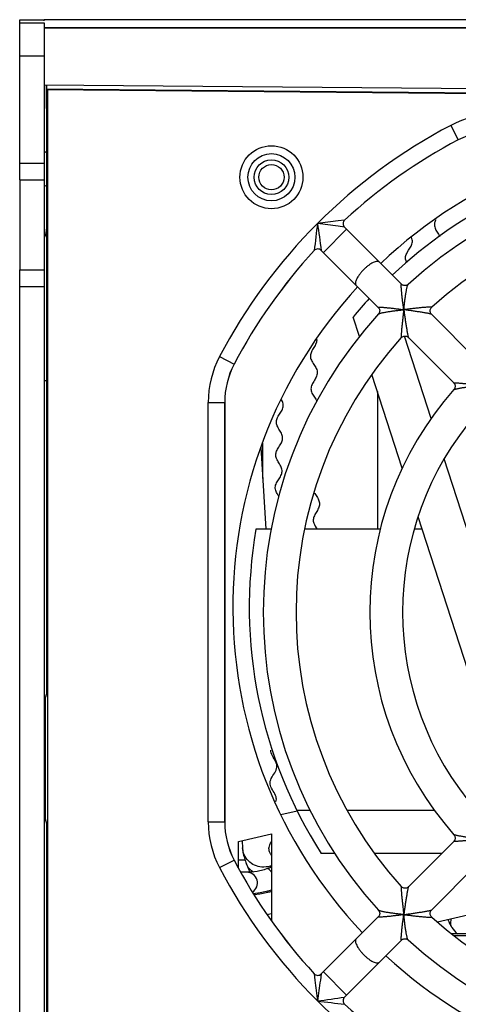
# Model space of a CAD drawing. Header units: millimetres. Extents: x 0 to 841, y 0 to 594.
# Tile 36 of 127: x 309 to 322, y 491 to 521. Entities that reach past the tile are written whole.
import ezdxf

# ---------------------------------------------------------------- set-up
doc = ezdxf.new("R2010")
doc.units = ezdxf.units.MM
doc.header["$LTSCALE"] = 46.255
doc.layers.get('0').update_dxf_attribs({"linetype": 'CONTINUOUS'})
for name, color, linetype in [('CURVES', 7, 'CONTINUOUS'), ('DRAFTS', 7, 'CONTINUOUS'), ('ROUNDS', 7, 'CONTINUOUS')]:
    doc.layers.add(name, color=color, linetype=linetype)

msp = doc.modelspace()

# ---------------------------------------------------------------- linework, layer by layer
at = {"color": 7, "linetype": 'CONTINUOUS'}
for p, q in [((309.0412, 516.273), (309.0412, 513.523)), ((318.9446, 514.8266), (320.6821, 513.0892)), ((318.2375, 514.1195), (319.975, 512.3821)), ((319.3995, 511.4986), (319.2077, 512.0888)), ((321.5979, 512.1733), (322.9811, 510.7902)), ((321.587, 508.9976), (320.771, 511.5087)), ((320.8908, 511.4662), (322.2741, 510.083)), ((320.7043, 507.4826), (319.7774, 510.3353)), ((316.3902, 508.1156), (316.5425, 505.6244)), ((322.7693, 505.3586), (321.9857, 507.7703)), ((322.8333, 500.9303), (321.1856, 506.0014)), ((316.7048, 505.6244), (316.2455, 505.6244)), ((320.0352, 505.6244), (317.7243, 505.6244)), ((321.3081, 505.6244), (321.0703, 505.6244)), ((317.4988, 497.0342), (317.0034, 496.9198)), ((317.8968, 497.0556), (317.4939, 497.0556)), ((321.6897, 497.0556), (319.026, 497.0556)), ((315.7162, 496.1095), (316.7162, 496.3403)), ((316.7162, 496.3403), (316.7162, 493.6953)), ((315.7162, 495.2936), (315.7162, 496.1095)), ((315.8215, 496.1159), (315.8338, 495.9143)), ((320.8908, 494.7297), (322.2741, 496.1129)), ((318.6455, 495.748), (318.2335, 495.748)), ((321.9091, 495.748), (319.8593, 495.748)), ((315.9562, 495.4249), (316.0531, 495.1758)), ((316.7162, 495.3288), (316.5901, 495.2829)), ((321.5979, 494.0226), (322.9811, 495.4057)), ((315.9662, 495.173), (315.7824, 495.173)), ((316.2975, 494.5476), (316.3163, 494.4991)), ((316.6176, 494.5608), (316.6185, 494.6128)), ((316.6611, 494.6225), (316.7162, 494.6406)), ((316.7162, 494.5883), (316.6616, 494.5706)), ((321.7746, 493.6595), (324.561, 494.3028)), ((316.5805, 493.8878), (316.7162, 493.9175)), ((318.2375, 492.0764), (319.975, 493.8138)), ((318.9446, 491.3693), (320.6821, 493.1067))]:
    msp.add_line(p, q, dxfattribs=at)
at = {"color": 3, "linetype": 'CONTINUOUS'}
msp.add_line((309.7912, 516.273), (309.7912, 513.523), dxfattribs=at)
at = {"color": 9, "linetype": 'CONTINUOUS'}
for p, q in [((309.8445, 516.0757), (309.7912, 516.0969)), ((319.0061, 514.7652), (318.299, 514.0581)), ((319.9795, 512.1818), (319.9817, 512.1837)), ((309.8738, 510.148), (309.7912, 510.148)), ((320.8824, 493.1112), (320.8805, 493.1134)), ((318.299, 492.1378), (319.0061, 491.4307))]:
    msp.add_line(p, q, dxfattribs=at)
at = {"color": 7, "linetype": 'CONTINUOUS'}
for points in [[(316.5902, 495.283), (316.4903, 495.2498), (316.2788, 495.1999), (316.1134, 495.1789), (316.0058, 495.1734), (315.9722, 495.1729)], [(316.1589, 494.5309), (316.3729, 494.5566), (316.6611, 494.6225)], [(316.6616, 494.5706), (316.3658, 494.5048), (316.1872, 494.4843)]]:
    msp.add_lwpolyline(points, dxfattribs=at)
for centre, radius, start, end in [((329.9662, 503.248), 14.425, 46.55628, 133.44372), ((310.5412, 515.798), 1.5, 116.70494, 120.29503), ((329.9662, 503.248), 13.925, 98.17367, 133.37947), ((329.9662, 503.098), 13.5, 47.70917, 132.29083), ((329.9662, 503.098), 12.5, 48.00926, 131.99074), ((329.9662, 503.248), 14.425, 137.38026, 223.43441), ((329.9662, 503.248), 13.925, 137.49451, 140.58836), ((329.9662, 503.098), 13.5, 137.70917, 222.29083), ((329.9662, 503.098), 12.5, 138.00926, 221.99074), ((329.9662, 503.098), 10.25, 138.5763, 221.4237), ((329.9662, 503.098), 9.25, 139.09255, 220.90744), ((329.9662, 503.248), 13.925, 170.17367, 212.58836), ((315.9662, 494.848), 0.325, 301.26977, 90), ((315.6085, 494.048), 1, 350.19365, 350.74025), ((329.9662, 503.098), 12.5, 228.00926, 311.99074), ((323.0489, 494.048), 1, 198.29471, 228.98594), ((329.9662, 503.098), 13.5, 227.70917, 312.29083), ((329.9662, 503.248), 14.425, 227.41354, 312.58646)]:
    msp.add_arc(centre, radius, start, end, dxfattribs=at)
at = {"color": 3, "linetype": 'CONTINUOUS'}
for centre, start, end in [((310.5412, 515.798), 153.69639, 158.26923), ((310.5412, 514.8165), 180, 205.71093)]:
    msp.add_arc(centre, 0.75, start, end, dxfattribs=at)
at = {"color": 9, "linetype": 'CONTINUOUS'}
for centre, radius, start, end in [((320.8903, 513.0761), 0.0117, 132.31765, 133.97906), ((316.4831, 495.9951), 0.6645, 286.87123, 290.78574), ((319.9881, 494.0221), 0.0117, 222.31764, 223.97851)]:
    msp.add_arc(centre, radius, start, end, dxfattribs=at)
at = {"color": 7, "linetype": 'CONTINUOUS'}
for points, knots in [([(321.7259, 515.0504), (321.7112, 515.0207), (321.6819, 514.9478), (321.6829, 514.8324), (321.7481, 514.7046), (321.8165, 514.6078), (321.8468, 514.5533), (321.853, 514.5414)], [0, 0, 0, 0, 0.1728262, 0.4250207, 0.6772152, 0.9294096, 1, 1, 1, 1]), ([(320.8051, 513.8954), (320.8053, 513.907), (320.81, 513.9615), (320.869, 514.101), (321.0081, 514.2705), (321.0193, 514.4258), (320.9959, 514.4958), (320.9842, 514.5225)], [0, 0, 0, 0, 0.0552443, 0.2598121, 0.6689476, 0.8735153, 1, 1, 1, 1]), ([(320.8474, 513.7376), (320.8367, 513.7588), (320.8133, 513.8115), (320.8046, 513.8641), (320.8051, 513.8954)], [0, 0, 0, 0, 0.4009068, 1, 1, 1, 1]), ([(318.0949, 511.4174), (318.0967, 511.397), (318.0949, 511.3335), (318.0515, 511.2263), (317.9662, 511.0959), (317.9026, 510.9658), (317.9016, 510.8369), (317.9653, 510.7091), (318.0554, 510.5817), (318.1174, 510.4539), (318.1143, 510.3249), (318.0493, 510.1948), (317.9642, 510.0644), (317.9133, 509.9346), (317.9295, 509.806), (318.0042, 509.6783), (318.0688, 509.585), (318.0945, 509.534), (318.0985, 509.5255)], [0, 0, 0, 0, 0.0325014, 0.1006445, 0.1687876, 0.2369307, 0.3050738, 0.3732169, 0.44136, 0.5095031, 0.5776462, 0.6457893, 0.7139324, 0.7820755, 0.8502185, 0.9183616, 0.9865047, 1, 1, 1, 1]), ([(316.8679, 508.8962), (316.8679, 508.8987), (316.8694, 508.9441), (316.8974, 509.0321), (316.9834, 509.1595), (317.0626, 509.287), (317.0873, 509.4155), (317.0552, 509.5104), (317.0283, 509.5622), (317.0237, 509.5707)], [0, 0, 0, 0, 0.0109968, 0.2013824, 0.3917679, 0.5821535, 0.7725391, 0.9629246, 1, 1, 1, 1]), ([(316.8504, 507.8953), (316.851, 507.9307), (316.8689, 508.0087), (316.9435, 508.1288), (317.0296, 508.2562), (317.0704, 508.3844), (317.042, 508.5138), (316.9635, 508.6441), (316.8865, 508.7719), (316.8671, 508.8557), (316.8679, 508.8962)], [0, 0, 0, 0, 0.1060805, 0.2348458, 0.3636111, 0.4923764, 0.6211417, 0.749907, 0.8786723, 1, 1, 1, 1]), ([(316.8331, 506.896), (316.8335, 506.9208), (316.8444, 506.9884), (316.9041, 507.0981), (316.9937, 507.2254), (317.0492, 507.3534), (317.0374, 507.4825), (316.9672, 507.6127), (316.8835, 507.743), (316.8517, 507.8371), (316.8503, 507.8877), (316.8504, 507.8953)], [0, 0, 0, 0, 0.074418, 0.2033979, 0.3323778, 0.4613577, 0.5903377, 0.7193176, 0.8482975, 0.9772774, 1, 1, 1, 1]), ([(316.9391, 506.6269), (316.9222, 506.6551), (316.8778, 506.7268), (316.838, 506.8166), (316.8327, 506.8778), (316.8331, 506.896)], [0, 0, 0, 0, 0.3133787, 0.7958863, 1, 1, 1, 1]), ([(318.013, 506.7574), (318.0203, 506.7428), (318.0522, 506.6856), (318.1226, 506.5862), (318.1862, 506.4584), (318.1853, 506.3294), (318.1217, 506.1994), (318.0363, 506.069), (317.9838, 505.9391), (317.9995, 505.791), (318.0722, 505.6867), (318.1118, 505.6249)], [0, 0, 0, 0, 0.0389453, 0.1526216, 0.2662979, 0.3799741, 0.4936504, 0.6073267, 0.721003, 0.8346793, 1, 1, 1, 1]), ([(316.8558, 497.3228), (316.8699, 497.3724), (316.871, 497.4796), (316.7715, 497.6458), (316.6674, 497.8195), (316.6766, 497.9913), (316.7924, 498.1611), (316.8956, 498.3312), (316.8803, 498.5034), (316.7658, 498.6773), (316.6983, 498.8082), (316.6933, 498.8807), (316.6936, 498.8959)], [0, 0, 0, 0, 0.0953143, 0.2047872, 0.3142602, 0.4237331, 0.533206, 0.642679, 0.7521519, 0.8616248, 0.9710978, 1, 1, 1, 1]), ([(315.8338, 495.9143), (315.8365, 495.8713), (315.8577, 495.7036), (315.9107, 495.5419), (315.9562, 495.4249)], [0, 0, 0, 0, 0.2557724, 1, 1, 1, 1]), ([(316.7147, 495.6827), (316.7002, 495.7073), (316.6595, 495.78), (316.6403, 495.8523), (316.6411, 495.8998)], [0, 0, 0, 0, 0.3391684, 1, 1, 1, 1]), ([(316.6411, 495.8998), (316.6413, 495.9096), (316.6464, 495.9761), (316.6799, 496.0421), (316.7147, 496.0984)], [0, 0, 0, 0, 0.1464291, 1, 1, 1, 1]), ([(316.7164, 495.1732), (316.697, 495.2054), (316.6687, 495.2513), (316.6091, 495.2898), (316.5902, 495.283)], [0, 0, 0, 0, 0.6516686, 1, 1, 1, 1])]:
    msp.add_open_spline(points, degree=3, knots=knots, dxfattribs=at)
at = {"color": 9, "linetype": 'CONTINUOUS'}
for points, knots in [([(320.0085, 513.7628), (320, 513.7713), (319.9824, 513.7805), (319.9561, 513.7846), (319.9228, 513.7842), (319.8748, 513.7732), (319.8123, 513.7476), (319.7439, 513.7094), (319.672, 513.66), (319.5994, 513.6013), (319.5526, 513.5576), (319.5296, 513.5346)], [0, 0, 0, 0, 0.0638669, 0.1006354, 0.1420496, 0.2407294, 0.3612904, 0.5017448, 0.6583484, 0.826266, 1, 1, 1, 1]), ([(319.5296, 513.5346), (319.5066, 513.5116), (319.4629, 513.4647), (319.4042, 513.3921), (319.3548, 513.3203), (319.3166, 513.2519), (319.291, 513.1894), (319.28, 513.1414), (319.2795, 513.1081), (319.2837, 513.0818), (319.2929, 513.0642), (319.3014, 513.0557)], [0, 0, 0, 0, 0.173734, 0.3416516, 0.4982552, 0.6387096, 0.7592706, 0.8579504, 0.8993646, 0.9361331, 1, 1, 1, 1]), ([(320.7521, 512.3121), (320.7458, 512.3558), (320.7336, 512.4425), (320.7169, 512.5709), (320.7021, 512.6948), (320.6916, 512.7941), (320.6848, 512.869), (320.6807, 512.9204), (320.678, 512.9607), (320.6764, 512.9905), (320.6755, 513.0106), (320.675, 513.029), (320.6748, 513.0454), (320.675, 513.0595), (320.6755, 513.0713), (320.6764, 513.0802), (320.6774, 513.0859), (320.6786, 513.0889), (320.6795, 513.0901), (320.6809, 513.0903), (320.6816, 513.0897), (320.6819, 513.0894)], [0, 0, 0, 0, 0.1687852, 0.334467, 0.4944536, 0.6452648, 0.7157191, 0.7817492, 0.8422108, 0.8699059, 0.8956217, 0.919107, 0.9400809, 0.9582388, 0.9732612, 0.9848353, 0.9927105, 0.9952536, 0.9969771, 0.9982951, 1, 1, 1, 1]), ([(320.7521, 512.3121), (320.7564, 512.3533), (320.7652, 512.4352), (320.7795, 512.5564), (320.7948, 512.6739), (320.8112, 512.7854), (320.8259, 512.8732), (320.8384, 512.9376), (320.8475, 512.9801), (320.8565, 513.0172), (320.8652, 513.0474), (320.8723, 513.0677), (320.878, 513.0791), (320.8808, 513.0831), (320.8822, 513.0845)], [0, 0, 0, 0, 0.1583555, 0.3144029, 0.4661342, 0.610871, 0.7447075, 0.8057507, 0.8615149, 0.9106202, 0.9513498, 0.9817204, 0.9924357, 1, 1, 1, 1]), ([(319.9748, 512.3823), (319.9745, 512.3826), (319.9739, 512.3833), (319.9741, 512.3846), (319.9753, 512.3856), (319.9782, 512.3868), (319.984, 512.3878), (319.9929, 512.3887), (320.0047, 512.3892), (320.0188, 512.3894), (320.0352, 512.3892), (320.0536, 512.3886), (320.0737, 512.3878), (320.1035, 512.3862), (320.1438, 512.3835), (320.1952, 512.3794), (320.2701, 512.3725), (320.3694, 512.3621), (320.4933, 512.3473), (320.6216, 512.3305), (320.7084, 512.3184), (320.7521, 512.3121)], [0, 0, 0, 0, 0.0017049, 0.003023, 0.0047464, 0.0072895, 0.0151646, 0.0267386, 0.0417609, 0.0599189, 0.0808927, 0.104378, 0.1300938, 0.1577888, 0.2182504, 0.2842806, 0.3547349, 0.5055461, 0.6655328, 0.8312147, 1, 1, 1, 1]), ([(321.6039, 512.3889), (321.6041, 512.3891), (321.6046, 512.3897), (321.604, 512.3908), (321.6025, 512.3913), (321.6004, 512.3918), (321.5973, 512.3922), (321.5916, 512.3927), (321.5824, 512.393), (321.5692, 512.393), (321.5534, 512.3926), (321.5351, 512.392), (321.507, 512.3906), (321.468, 512.3882), (321.4175, 512.3845), (321.3632, 512.38), (321.2855, 512.3731), (321.1841, 512.3632), (321.0592, 512.3497), (320.9313, 512.3349), (320.8453, 512.3241), (320.8021, 512.3186)], [0, 0, 0, 0, 0.0012638, 0.0023019, 0.0040626, 0.006824, 0.0106323, 0.0154839, 0.0281982, 0.0446491, 0.0644402, 0.0871596, 0.1124135, 0.1691449, 0.2323082, 0.3002121, 0.3716482, 0.5218705, 0.6783724, 0.8383887, 1, 1, 1, 1]), ([(319.9817, 512.1837), (319.986, 512.187), (319.9989, 512.1928), (320.0224, 512.2008), (320.0538, 512.2094), (320.0914, 512.2183), (320.1341, 512.2273), (320.1982, 512.2395), (320.2852, 512.254), (320.3954, 512.2701), (320.5114, 512.2851), (320.6308, 512.2992), (320.7115, 512.3079), (320.7521, 512.3121)], [0, 0, 0, 0, 0.0209286, 0.053363, 0.0954581, 0.1453489, 0.2014504, 0.2624943, 0.3956418, 0.5391126, 0.6892476, 0.8435144, 1, 1, 1, 1]), ([(320.7456, 512.262), (320.74, 512.2189), (320.7293, 512.1329), (320.7144, 512.005), (320.701, 511.8801), (320.6911, 511.7787), (320.6842, 511.701), (320.6797, 511.6467), (320.676, 511.5962), (320.6736, 511.5572), (320.6722, 511.5291), (320.6715, 511.5108), (320.6712, 511.4949), (320.6712, 511.4818), (320.6714, 511.4726), (320.672, 511.4669), (320.6724, 511.4638), (320.6729, 511.4616), (320.6734, 511.4602), (320.6745, 511.4596), (320.6751, 511.4601), (320.6753, 511.4603)], [0, 0, 0, 0, 0.1616114, 0.3216277, 0.4781296, 0.6283518, 0.699788, 0.7676919, 0.8308551, 0.8875865, 0.9128404, 0.9355598, 0.9553509, 0.9718018, 0.9845161, 0.9893677, 0.993176, 0.9959374, 0.9976981, 0.9987362, 1, 1, 1, 1]), ([(320.7586, 512.2621), (320.7641, 512.2203), (320.7754, 512.1372), (320.793, 512.0135), (320.8113, 511.8927), (320.8269, 511.7945), (320.8395, 511.7191), (320.8487, 511.666), (320.8576, 511.6162), (320.8661, 511.5709), (320.8729, 511.5367), (320.878, 511.5128), (320.8813, 511.498), (320.8843, 511.4858), (320.8868, 511.4764), (320.889, 511.4701), (320.8903, 511.4668), (320.8911, 511.466)], [0, 0, 0, 0, 0.1564786, 0.3116755, 0.4638622, 0.6105936, 0.6807707, 0.7479065, 0.810998, 0.8686584, 0.9189881, 0.9406485, 0.9595027, 0.9751788, 0.9873225, 0.9956424, 1, 1, 1, 1]), ([(321.5982, 512.1731), (321.5974, 512.1739), (321.594, 512.1752), (321.5878, 512.1773), (321.5784, 512.1799), (321.5662, 512.1828), (321.5514, 512.1862), (321.5275, 512.1913), (321.4933, 512.1981), (321.448, 512.2066), (321.3982, 512.2155), (321.3451, 512.2247), (321.2696, 512.2373), (321.1715, 512.2529), (321.0506, 512.2711), (320.927, 512.2888), (320.8439, 512.3001), (320.8021, 512.3056)], [0, 0, 0, 0, 0.0043576, 0.0126775, 0.0248212, 0.0404973, 0.0593515, 0.0810119, 0.1313416, 0.189002, 0.2520935, 0.3192293, 0.3894065, 0.5361379, 0.6883245, 0.8435214, 1, 1, 1, 1]), ([(322.2739, 510.0831), (322.2738, 510.0833), (322.2735, 510.0839), (322.2745, 510.0845), (322.2758, 510.0849), (322.2781, 510.0853), (322.281, 510.0855), (322.2848, 510.0857), (322.2892, 510.0859), (322.2966, 510.0859), (322.3074, 510.0858), (322.3221, 510.0853), (322.339, 510.0846), (322.3653, 510.0833), (322.4019, 510.081), (322.4496, 510.0776), (322.5014, 510.0734), (322.5762, 510.0669), (322.6746, 510.0574), (322.7967, 510.0445), (322.9226, 510.03), (323.0075, 510.0195), (323.0502, 510.014)], [0, 0, 0, 0, 0.0008835, 0.0018924, 0.0037577, 0.0065967, 0.0104205, 0.0152117, 0.0209433, 0.0275815, 0.043423, 0.0624113, 0.0842129, 0.1085057, 0.1634042, 0.2250802, 0.2919671, 0.3628786, 0.5133996, 0.6716745, 0.8345913, 1, 1, 1, 1]), ([(322.2803, 509.8795), (322.2811, 509.8804), (322.2843, 509.882), (322.2902, 509.8844), (322.299, 509.8871), (322.3103, 509.8903), (322.3239, 509.8937), (322.346, 509.899), (322.3779, 509.9059), (322.4203, 509.9145), (322.4674, 509.9235), (322.5181, 509.9327), (322.5909, 509.9455), (322.6863, 509.9613), (322.8047, 509.9796), (322.9265, 509.9973), (323.0088, 510.0085), (323.0502, 510.014)], [0, 0, 0, 0, 0.00472, 0.0130232, 0.0248193, 0.0398774, 0.057917, 0.078643, 0.1270092, 0.1828963, 0.2446147, 0.3108527, 0.3806073, 0.527767, 0.6817622, 0.8398214, 1, 1, 1, 1]), ([(323.0502, 496.182), (323.0075, 496.1765), (322.9226, 496.1659), (322.7967, 496.1514), (322.6746, 496.1385), (322.5762, 496.1291), (322.5014, 496.1225), (322.4496, 496.1184), (322.4019, 496.1149), (322.3653, 496.1126), (322.339, 496.1113), (322.3221, 496.1106), (322.3074, 496.1101), (322.2966, 496.11), (322.2892, 496.1101), (322.2848, 496.1102), (322.281, 496.1104), (322.2781, 496.1107), (322.2758, 496.1111), (322.2745, 496.1114), (322.2735, 496.1121), (322.2738, 496.1126), (322.2739, 496.1128)], [0, 0, 0, 0, 0.1654087, 0.3283254, 0.4866004, 0.6371213, 0.7080328, 0.7749197, 0.8365957, 0.8914942, 0.915787, 0.9375886, 0.9565769, 0.9724184, 0.9790566, 0.9847883, 0.9895794, 0.9934033, 0.9962423, 0.9981076, 0.9991165, 1, 1, 1, 1]), ([(323.0502, 496.182), (323.0088, 496.1874), (322.9265, 496.1986), (322.8047, 496.2163), (322.6863, 496.2347), (322.5909, 496.2505), (322.5181, 496.2632), (322.4674, 496.2725), (322.4203, 496.2815), (322.3779, 496.2901), (322.346, 496.297), (322.3239, 496.3022), (322.3103, 496.3057), (322.299, 496.3088), (322.2902, 496.3116), (322.2843, 496.3139), (322.2811, 496.3155), (322.2803, 496.3164)], [0, 0, 0, 0, 0.1601786, 0.3182378, 0.4722331, 0.6193927, 0.6891473, 0.7553853, 0.8171037, 0.8729908, 0.921357, 0.942083, 0.9601226, 0.9751807, 0.9869768, 0.99528, 1, 1, 1, 1]), ([(316.4238, 495.3323), (316.2749, 495.3446), (315.9784, 495.4728), (315.8428, 495.7691), (315.8339, 495.9143)], [0, 0, 0, 0, 0.5066714, 1, 1, 1, 1]), ([(320.6753, 494.7356), (320.6751, 494.7359), (320.6745, 494.7364), (320.6734, 494.7357), (320.6729, 494.7343), (320.6724, 494.7321), (320.672, 494.7291), (320.6714, 494.7233), (320.6712, 494.7142), (320.6712, 494.701), (320.6715, 494.6851), (320.6722, 494.6669), (320.6736, 494.6387), (320.676, 494.5997), (320.6797, 494.5493), (320.6842, 494.4949), (320.6911, 494.4172), (320.701, 494.3159), (320.7144, 494.1909), (320.7293, 494.063), (320.74, 493.9771), (320.7456, 493.9339)], [0, 0, 0, 0, 0.0012638, 0.0023019, 0.0040626, 0.0068239, 0.0106323, 0.0154839, 0.0281982, 0.044649, 0.0644401, 0.0871595, 0.1124134, 0.1691448, 0.2323081, 0.300212, 0.3716481, 0.5218704, 0.6783723, 0.8383886, 1, 1, 1, 1]), ([(320.8911, 494.7299), (320.8903, 494.7291), (320.889, 494.7258), (320.8868, 494.7196), (320.8843, 494.7101), (320.8813, 494.6979), (320.878, 494.6832), (320.8729, 494.6593), (320.8661, 494.625), (320.8576, 494.5798), (320.8487, 494.53), (320.8395, 494.4768), (320.8269, 494.4014), (320.8113, 494.3033), (320.793, 494.1824), (320.7754, 494.0588), (320.7641, 493.9756), (320.7586, 493.9339)], [0, 0, 0, 0, 0.0043576, 0.0126775, 0.0248212, 0.0404973, 0.0593516, 0.0810119, 0.1313416, 0.189002, 0.2520935, 0.3192293, 0.3894064, 0.5361378, 0.6883245, 0.8435214, 1, 1, 1, 1]), ([(320.7521, 493.8839), (320.7084, 493.8775), (320.6216, 493.8654), (320.4933, 493.8486), (320.3694, 493.8339), (320.2701, 493.8234), (320.1952, 493.8165), (320.1438, 493.8124), (320.1035, 493.8097), (320.0737, 493.8081), (320.0536, 493.8073), (320.0352, 493.8068), (320.0188, 493.8066), (320.0047, 493.8067), (319.9929, 493.8072), (319.984, 493.8081), (319.9782, 493.8092), (319.9753, 493.8104), (319.9741, 493.8113), (319.9739, 493.8127), (319.9745, 493.8133), (319.9748, 493.8136)], [0, 0, 0, 0, 0.1687848, 0.3344661, 0.4944523, 0.6452633, 0.7157174, 0.7817475, 0.8422092, 0.8699043, 0.8956202, 0.9191056, 0.9400796, 0.9582378, 0.9732604, 0.9848348, 0.9927103, 0.9952536, 0.9969772, 0.9982952, 1, 1, 1, 1]), ([(320.7521, 493.8839), (320.7109, 493.8881), (320.629, 493.897), (320.5078, 493.9112), (320.3902, 493.9266), (320.2787, 493.9429), (320.191, 493.9577), (320.1266, 493.9701), (320.0841, 493.9793), (320.047, 493.9882), (320.0168, 493.9969), (319.9965, 494.0041), (319.9851, 494.0098), (319.9811, 494.0125), (319.9797, 494.0139)], [0, 0, 0, 0, 0.1583556, 0.314403, 0.4661344, 0.6108713, 0.7447078, 0.8057511, 0.8615153, 0.9106205, 0.95135, 0.9817206, 0.9924358, 1, 1, 1, 1]), ([(320.6819, 493.1065), (320.6816, 493.1062), (320.6809, 493.1056), (320.6795, 493.1058), (320.6786, 493.1071), (320.6774, 493.11), (320.6764, 493.1157), (320.6755, 493.1247), (320.675, 493.1364), (320.6748, 493.1506), (320.675, 493.167), (320.6755, 493.1854), (320.6764, 493.2055), (320.678, 493.2352), (320.6807, 493.2755), (320.6848, 493.3269), (320.6916, 493.4018), (320.7021, 493.5011), (320.7169, 493.625), (320.7336, 493.7534), (320.7458, 493.8401), (320.7521, 493.8839)], [0, 0, 0, 0, 0.0017048, 0.0030229, 0.0047464, 0.0072896, 0.0151649, 0.0267391, 0.0417616, 0.0599196, 0.0808936, 0.1043789, 0.1300948, 0.1577898, 0.2182515, 0.2842816, 0.3547358, 0.5055469, 0.6655334, 0.831215, 1, 1, 1, 1]), ([(320.8805, 493.1134), (320.8772, 493.1178), (320.8714, 493.1307), (320.8634, 493.1542), (320.8548, 493.1855), (320.8459, 493.2231), (320.8369, 493.2658), (320.8247, 493.33), (320.8102, 493.4169), (320.7941, 493.5272), (320.779, 493.6431), (320.765, 493.7626), (320.7563, 493.8432), (320.7521, 493.8839)], [0, 0, 0, 0, 0.0209296, 0.0533647, 0.0954603, 0.1453514, 0.201453, 0.2624969, 0.3956441, 0.5391145, 0.6892489, 0.843515, 1, 1, 1, 1]), ([(320.8021, 493.8904), (320.8439, 493.8959), (320.927, 493.9071), (321.0506, 493.9248), (321.1715, 493.943), (321.2696, 493.9586), (321.3451, 493.9712), (321.3982, 493.9804), (321.448, 493.9894), (321.4933, 493.9979), (321.5275, 494.0047), (321.5514, 494.0098), (321.5662, 494.0131), (321.5784, 494.0161), (321.5878, 494.0186), (321.594, 494.0207), (321.5974, 494.022), (321.5982, 494.0228)], [0, 0, 0, 0, 0.1564786, 0.3116756, 0.4638622, 0.6105936, 0.6807707, 0.7479066, 0.810998, 0.8686584, 0.9189882, 0.9406485, 0.9595027, 0.9751788, 0.9873225, 0.9956424, 1, 1, 1, 1]), ([(320.8021, 493.8773), (320.8453, 493.8718), (320.9313, 493.8611), (321.0592, 493.8462), (321.1841, 493.8327), (321.2855, 493.8228), (321.3632, 493.8159), (321.4175, 493.8115), (321.468, 493.8078), (321.507, 493.8054), (321.5351, 493.804), (321.5534, 493.8033), (321.5692, 493.8029), (321.5824, 493.8029), (321.5916, 493.8032), (321.5973, 493.8037), (321.6004, 493.8041), (321.6025, 493.8047), (321.604, 493.8052), (321.6046, 493.8063), (321.6041, 493.8068), (321.6039, 493.8071)], [0, 0, 0, 0, 0.1616114, 0.3216277, 0.4781296, 0.6283519, 0.699788, 0.767692, 0.8308552, 0.8875866, 0.9128405, 0.9355599, 0.955351, 0.9718019, 0.9845162, 0.9893677, 0.9931761, 0.9959374, 0.9976981, 0.9987362, 1, 1, 1, 1]), ([(322.1912, 493.5317), (322.1902, 493.589), (322.1906, 493.6641), (322.1931, 493.7392), (322.1939, 493.7569)], [0, 0, 0, 0, 0.7642918, 1, 1, 1, 1]), ([(319.3014, 493.1402), (319.2929, 493.1318), (319.2837, 493.1141), (319.2795, 493.0878), (319.28, 493.0545), (319.291, 493.0065), (319.3166, 492.9441), (319.3548, 492.8756), (319.4042, 492.8038), (319.4629, 492.7312), (319.5066, 492.6844), (319.5296, 492.6614)], [0, 0, 0, 0, 0.0638669, 0.1006354, 0.1420496, 0.2407294, 0.3612904, 0.5017448, 0.6583484, 0.826266, 1, 1, 1, 1]), ([(319.5296, 492.6614), (319.5526, 492.6384), (319.5994, 492.5947), (319.672, 492.5359), (319.7439, 492.4866), (319.8123, 492.4484), (319.8748, 492.4227), (319.9228, 492.4117), (319.9561, 492.4113), (319.9824, 492.4154), (320, 492.4247), (320.0085, 492.4331)], [0, 0, 0, 0, 0.173734, 0.3416516, 0.4982552, 0.6387096, 0.7592706, 0.8579504, 0.8993646, 0.9361331, 1, 1, 1, 1])]:
    msp.add_open_spline(points, degree=3, knots=knots, dxfattribs=at)
for points in [[(316.0616, 495.2631), (316.0164, 495.3089), (315.9796, 495.3649), (315.9562, 495.4249)], [(316.1711, 495.1784), (316.1312, 495.2017), (316.0939, 495.2302), (316.0616, 495.2631)], [(316.6759, 495.3592), (316.595, 495.3346), (316.508, 495.3253), (316.4238, 495.3323)]]:
    msp.add_open_spline(points, degree=3, dxfattribs=at)
at = {"layer": 'CURVES', "color": 40, "linetype": 'CONTINUOUS'}
msp.add_line((309.7912, 520.898), (388.3834, 520.898), dxfattribs=at)
at = {"layer": 'DRAFTS', "color": 7, "linetype": 'CONTINUOUS'}
for p, q in [((309.0412, 521.048), (309.0412, 521.148)), ((309.0412, 521.148), (309.7912, 521.148)), ((350.4412, 518.798), (309.7912, 519.1527)), ((309.8585, 518.6556), (309.8585, 519.1521)), ((309.8912, 519.0174), (309.8707, 519.038)), ((309.8707, 519.038), (349.8912, 518.6949)), ((309.8912, 519.0174), (309.8912, 478.2786)), ((309.8912, 519.0174), (350.2085, 518.6655)), ((319.9454, 509.8184), (319.9454, 505.6244)), ((315.2912, 509.488), (315.2912, 496.708)), ((316.4481, 508.2489), (316.4481, 507.1685)), ((309.7912, 500.5038), (309.8258, 500.5038)), ((309.8738, 500.648), (309.8258, 500.5038)), ((309.8258, 496.7921), (309.8258, 500.5038)), ((309.7912, 496.7921), (309.8258, 496.7921)), ((309.8738, 496.648), (309.8258, 496.7921)), ((315.7162, 495.5554), (315.9106, 495.5552))]:
    msp.add_line(p, q, dxfattribs=at)
for centre, start, end in [((317.7912, 509.488), 152.30751, 180), ((317.7912, 496.708), 180, 207.69249)]:
    msp.add_arc(centre, 2.5, start, end, dxfattribs=at)
at = {"layer": 'ROUNDS', "color": 7, "linetype": 'CONTINUOUS'}
for p, q in [((309.7912, 521.1145), (309.7912, 521.148)), ((394.7471, 521.148), (309.7912, 521.148)), ((309.0412, 516.273), (309.0412, 521.048)), ((309.0412, 521.048), (309.7912, 521.048)), ((309.8707, 519.038), (309.8707, 519.152)), ((309.8716, 518.2224), (309.8585, 518.6556)), ((309.8738, 500.648), (309.8738, 518.0059)), ((309.0412, 516.273), (309.7912, 516.273)), ((309.0412, 483.773), (309.0412, 513.523)), ((309.0412, 513.523), (309.7912, 513.523)), ((309.8738, 479.39), (309.8738, 496.648)), ((324.2345, 493.298), (322.2117, 493.298))]:
    msp.add_line(p, q, dxfattribs=at)
at = {"layer": 'ROUNDS', "color": 3, "linetype": 'CONTINUOUS'}
for p, q in [((309.7912, 521.048), (309.7912, 516.273)), ((309.7912, 513.523), (309.7912, 483.773))]:
    msp.add_line(p, q, dxfattribs=at)
at = {"layer": 'ROUNDS', "color": 9, "linetype": 'CONTINUOUS'}
for p, q in [((394.7912, 520.898), (309.7912, 520.898)), ((309.0412, 520.048), (309.7912, 520.048)), ((322.182, 517.9294), (322.4144, 517.4866)), ((309.0412, 516.773), (309.7912, 516.773)), ((318.9445, 514.8267), (318.7492, 514.8556)), ((318.9488, 515.043), (318.7517, 515.0202)), ((318.9446, 514.8266), (318.9445, 514.8267)), ((318.949, 515.043), (318.9488, 515.043)), ((318.0212, 514.1154), (318.0212, 514.1152)), ((318.2375, 514.1197), (318.2375, 514.1195)), ((309.0412, 513.023), (309.7912, 513.023)), ((315.1348, 510.8822), (315.5776, 510.6498)), ((314.7911, 496.708), (314.7911, 509.488)), ((314.7911, 509.488), (315.2912, 509.488)), ((315.2911, 496.708), (315.2911, 509.488)), ((314.7911, 496.708), (315.2912, 496.708)), ((315.1348, 495.3138), (315.5776, 495.5462)), ((322.2713, 493.2507), (324.2191, 493.2507)), ((318.0212, 492.0807), (318.0212, 492.0806)), ((318.0212, 492.0806), (318.044, 491.8835)), ((318.2375, 492.0762), (318.2086, 491.881)), ((318.2375, 492.0764), (318.2375, 492.0762)), ((318.9445, 491.3692), (318.9446, 491.3693)), ((318.9488, 491.1529), (318.949, 491.153))]:
    msp.add_line(p, q, dxfattribs=at)
at = {"layer": 'ROUNDS', "color": 7, "linetype": 'CONTINUOUS'}
for points in [[(320.8824, 513.0847), (320.8763, 513.0794), (320.8625, 513.0695), (320.8467, 513.0609), (320.8292, 513.0541), (320.8105, 513.0494), (320.7911, 513.0472), (320.7715, 513.0477), (320.7521, 513.0508), (320.7337, 513.0563), (320.7166, 513.0639), (320.7012, 513.0732), (320.6879, 513.0837), (320.6819, 513.0894)], [(319.9748, 512.3823), (319.9805, 512.3762), (319.991, 512.363), (320.0003, 512.3476), (320.0079, 512.3305), (320.0134, 512.3121), (320.0165, 512.2927), (320.0169, 512.2731), (320.0148, 512.2536), (320.0101, 512.235), (320.0033, 512.2175), (319.9946, 512.2017), (319.9848, 512.1879), (319.9795, 512.1818)], [(321.5982, 512.1731), (321.5906, 512.1813), (321.579, 512.1967), (321.5694, 512.2138), (321.5619, 512.2324), (321.557, 512.2521), (321.5548, 512.2724), (321.5554, 512.2928), (321.5588, 512.3129), (321.5648, 512.3323), (321.5733, 512.3504), (321.5839, 512.3669), (321.5963, 512.3815), (321.6039, 512.3889)], [(320.6753, 511.4603), (320.6826, 511.4679), (320.6973, 511.4803), (320.7138, 511.4909), (320.7319, 511.4994), (320.7513, 511.5054), (320.7714, 511.5088), (320.7918, 511.5094), (320.8121, 511.5072), (320.8318, 511.5023), (320.8504, 511.4948), (320.8675, 511.4852), (320.8829, 511.4736), (320.8911, 511.466)], [(322.2739, 510.0831), (322.2819, 510.0745), (322.2936, 510.0587), (322.3033, 510.0413), (322.3107, 510.0224), (322.3154, 510.0026), (322.3174, 509.9822), (322.3166, 509.9617), (322.313, 509.9417), (322.3067, 509.9224), (322.2981, 509.9044), (322.2873, 509.8881), (322.2803, 509.8795)], [(322.2803, 496.3164), (322.2873, 496.3078), (322.2981, 496.2915), (322.3067, 496.2735), (322.313, 496.2543), (322.3166, 496.2342), (322.3174, 496.2137), (322.3154, 496.1934), (322.3107, 496.1735), (322.3033, 496.1547), (322.2936, 496.1372), (322.2819, 496.1215), (322.2739, 496.1128)], [(320.8911, 494.7299), (320.8829, 494.7223), (320.8675, 494.7108), (320.8504, 494.7011), (320.8318, 494.6937), (320.8121, 494.6888), (320.7918, 494.6866), (320.7714, 494.6872), (320.7513, 494.6905), (320.7319, 494.6966), (320.7138, 494.705), (320.6973, 494.7157), (320.6826, 494.728), (320.6753, 494.7356)], [(319.9795, 494.0142), (319.9848, 494.008), (319.9946, 493.9942), (320.0033, 493.9784), (320.0101, 493.961), (320.0148, 493.9423), (320.0169, 493.9229), (320.0165, 493.9032), (320.0134, 493.8839), (320.0079, 493.8654), (320.0003, 493.8483), (319.991, 493.833), (319.9805, 493.8197), (319.9748, 493.8136)], [(321.6039, 493.8071), (321.5963, 493.8144), (321.5839, 493.829), (321.5733, 493.8456), (321.5648, 493.8637), (321.5588, 493.883), (321.5554, 493.9031), (321.5548, 493.9236), (321.557, 493.9439), (321.5619, 493.9635), (321.5694, 493.9821), (321.579, 493.9993), (321.5906, 494.0146), (321.5982, 494.0228)], [(320.6819, 493.1065), (320.6879, 493.1122), (320.7012, 493.1227), (320.7166, 493.132), (320.7337, 493.1397), (320.7521, 493.1452), (320.7715, 493.1482), (320.7911, 493.1487), (320.8105, 493.1465), (320.8292, 493.1419), (320.8467, 493.135), (320.8625, 493.1264), (320.8763, 493.1165), (320.8824, 493.1112)]]:
    msp.add_lwpolyline(points, dxfattribs=at)
at = {"layer": 'ROUNDS', "color": 9, "linetype": 'CONTINUOUS'}
for radius in [0.9598, 0.7183, 0.5298, 0.3849]:
    msp.add_circle((316.7162, 516.348), radius, dxfattribs=at)
for centre, radius, start, end in [((323.5762, 515.273), 3.0001, 90, 117.69249), ((329.9662, 503.098), 16.7501, 117.69249, 152.30751), ((323.5762, 515.273), 2.5002, 90, 117.69249), ((329.9662, 503.098), 16.2502, 117.69249, 132.68657), ((368.2796, 508.3968), 50.5827, 172.56519, 173.50857), ((324.6629, 464.8299), 50.5372, 96.71702, 97.43633), ((312.5809, 472.4378), 42.8639, 81.72611, 82.5723), ((360.6572, 520.4882), 42.8951, 187.4289, 188.53806), ((319.0506, 514.9328), 0.15, 132.70853, 224.97799), ((318.1314, 514.0136), 0.15, 45.02207, 137.29141), ((329.9662, 503.098), 16.2502, 137.31343, 152.30751), ((337.0159, 510.169), 16.4044, 172.49336, 172.66959), ((322.8952, 496.0482), 16.4044, 97.33041, 97.50664), ((318.5232, 495.0007), 17.4542, 82.49779, 82.66334), ((338.0634, 514.541), 17.4542, 187.33666, 187.50221), ((317.7912, 509.488), 3.0001, 152.30751, 180), ((317.7912, 509.488), 2.5002, 152.30751, 180), ((317.7912, 496.708), 3.0001, 180, 207.69249), ((317.7912, 496.708), 2.5002, 180, 207.69249), ((329.9662, 503.098), 16.7501, 207.69249, 242.30751), ((329.9662, 503.098), 16.2502, 207.69249, 222.68657), ((337.0159, 496.027), 16.4044, 187.33041, 187.50664), ((338.0634, 491.655), 17.4542, 172.49779, 172.66334), ((318.5232, 511.1952), 17.4542, 277.33666, 277.50221), ((322.8952, 510.1477), 16.4044, 262.49336, 262.66959), ((318.1314, 492.1823), 0.15, 222.70853, 314.97799), ((368.2465, 497.7961), 50.5495, 186.71704, 187.43617), ((360.6378, 485.711), 42.8755, 171.72614, 172.5721), ((312.5783, 533.7728), 42.8788, 277.42862, 278.53821), ((319.0506, 491.2632), 0.15, 135.02205, 227.29143), ((324.6655, 541.3952), 50.5665, 262.56499, 263.50867), ((329.9662, 503.098), 16.2502, 227.31343, 242.30751)]:
    msp.add_arc(centre, radius, start, end, dxfattribs=at)
at = {"layer": 'ROUNDS', "color": 7, "linetype": 'CONTINUOUS'}
for centre, radius, start, end in [((329.9662, 503.098), 16.25, 117.69249, 132.68621), ((319.0507, 514.9327), 0.15, 132.69099, 225.0071), ((318.1315, 514.0135), 0.15, 44.9929, 137.30902), ((329.9662, 503.098), 16.25, 137.31379, 152.30751), ((329.9662, 503.098), 16.25, 207.69249, 222.68621), ((318.1315, 492.1825), 0.15, 222.69099, 315.0071), ((319.0507, 491.2632), 0.15, 134.9929, 227.30902), ((329.9662, 503.098), 16.25, 227.31379, 242.30751)]:
    msp.add_arc(centre, radius, start, end, dxfattribs=at)
msp.add_ellipse((309.8694, 518.0059), major_axis=(0, 0.25), ratio=0.0174544, start_param=-1.5709487, end_param=-0.5237511, dxfattribs=at)

doc.saveas('drawing.dxf')
